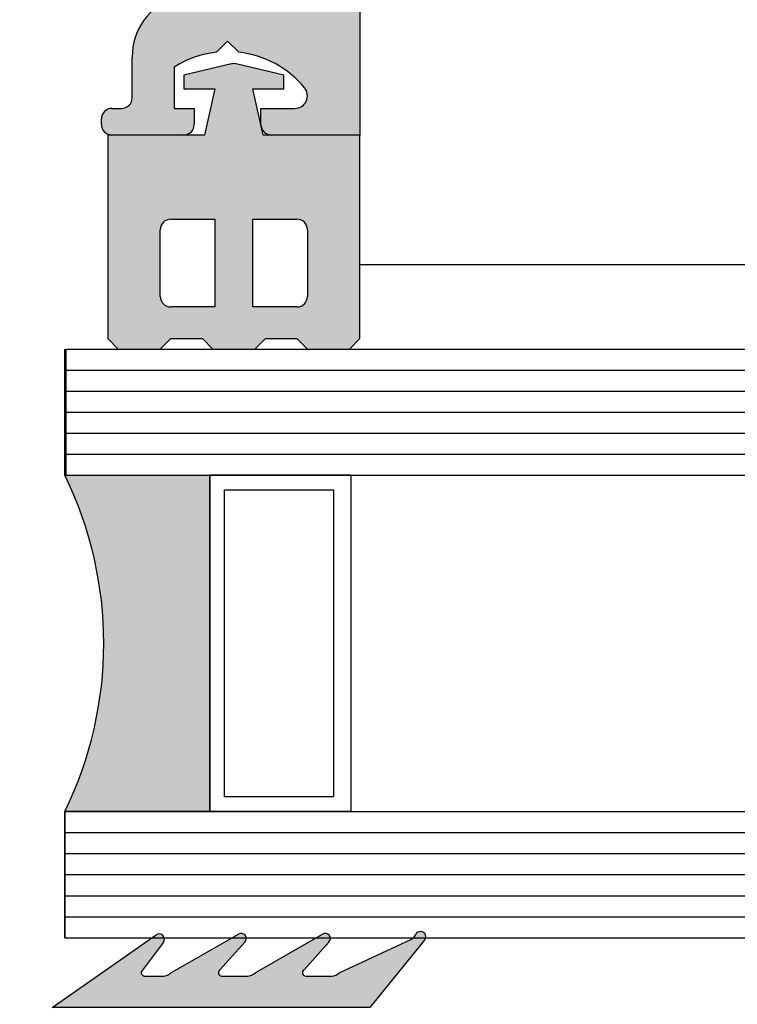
# Model space of a CAD drawing. Header units: millimetres. Extents: x 186 to 3172, y 505 to 3362.
# Tile 14 of 15: x 3041 to 3075, y 3074 to 3121. Entities that reach past the tile are written whole.
import ezdxf

# ---------------------------------------------------------------- set-up
doc = ezdxf.new("R2010")
doc.units = ezdxf.units.MM
doc.layers.add('Alu Section', color=7, linetype='Continuous')

# ---------------------------------------------------------------- blocks, each defined once
blk = doc.blocks.new('28mm GLASS')
blk.add_hatch(color=256).paths.add_polyline_path([(470.2149171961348, 1809.183811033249), (463.3202384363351, 1809.18381103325, -0.2317941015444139), (463.3202384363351, 1793.18381103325), (470.2149171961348, 1793.183811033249)])
for p, q in [((463.3202384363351, 1809.18381103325), (463.3202384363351, 1815.18381103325)), ((463.3646076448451, 1815.18381103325), (463.364728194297, 1809.183811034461)), ((463.3646076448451, 1815.18381103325), (494.6572737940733, 1815.18381103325)), ((463.3646076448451, 1814.18381103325), (494.6572737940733, 1814.183811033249)), ((463.3646076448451, 1813.18381103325), (494.6572737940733, 1813.18381103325)), ((463.3646076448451, 1812.18381103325), (494.6572737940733, 1812.18381103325)), ((463.3646076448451, 1811.18381103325), (494.6572737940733, 1811.18381103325)), ((463.3646076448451, 1810.18381103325), (494.6572737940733, 1810.183811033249)), ((463.3202384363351, 1809.18381103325), (494.6572737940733, 1809.18381103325)), ((470.2149171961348, 1809.199515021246), (470.2149171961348, 1793.18381103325)), ((463.3201178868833, 1793.183811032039), (463.3202384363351, 1787.18381103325)), ((463.3202384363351, 1793.18381103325), (494.6572737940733, 1793.18381103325)), ((463.3202384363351, 1787.18381103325), (463.3202384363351, 1793.18381103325)), ((470.2149171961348, 1793.18381103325), (463.3202384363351, 1793.18381103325)), ((463.3202384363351, 1792.18381103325), (494.6572737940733, 1792.18381103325)), ((463.3202384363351, 1791.18381103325), (494.6572737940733, 1791.18381103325)), ((463.3202384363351, 1790.18381103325), (494.6572737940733, 1790.18381103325)), ((463.3202384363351, 1789.18381103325), (494.6572737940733, 1789.18381103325)), ((463.3202384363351, 1788.18381103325), (494.6572737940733, 1788.18381103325)), ((463.3202384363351, 1787.18381103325), (494.6572737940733, 1787.18381103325))]:
    blk.add_line(p, q)
at = {"ltscale": 10}
blk.add_line((463.3202384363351, 1809.18381103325), (470.2149171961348, 1809.199515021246), dxfattribs=at)
for points in [[(476.9358426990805, 1809.199515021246), (476.9358426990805, 1793.180414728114), (470.2149171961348, 1793.180414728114), (470.2149171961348, 1809.199515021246)], [(476.1104671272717, 1808.492509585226), (476.1104671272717, 1793.88742016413), (470.9223797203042, 1793.88742016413), (470.9223797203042, 1808.492509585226)]]:
    blk.add_lwpolyline(points, close=True)
blk.add_arc((446.9907203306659, 1801.18381103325), 18.18387091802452, 333.8992879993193, 26.10071200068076)
blk = doc.blocks.new('A$C43E46AB9')
h = blk.add_hatch(color=9)
h.paths.add_polyline_path([(-5.150303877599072e-06, 10.17605416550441), (-5.150303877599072e-06, 0.499997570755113), (0.4999948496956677, -2.42924443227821e-06), (2.499994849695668, -2.42924443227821e-06), (2.999994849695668, 0.4999975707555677), (4.499994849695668, 0.4999975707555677), (4.999994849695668, -2.42924443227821e-06), (6.999994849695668, -2.42924443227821e-06), (7.499994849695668, 0.4999975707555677), (8.999994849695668, 0.4999975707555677), (9.499994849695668, -2.42924443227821e-06), (11.49999484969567, -2.42924443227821e-06), (11.99999484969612, 0.4999975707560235), (11.99999484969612, 10.17605416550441), (7.399994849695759, 10.17605416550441), (6.899994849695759, 12.37605416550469), (8.374994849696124, 12.37605416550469), (8.374994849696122, 13.03192501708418), (6.114302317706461, 13.56281262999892, 0.1158413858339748), (5.885687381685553, 13.56281262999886), (3.624994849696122, 13.03192501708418), (3.624994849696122, 12.37605416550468), (5.099994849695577, 12.37605416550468), (4.599994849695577, 10.17605416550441)])
h.paths.add_polyline_path([(5.099994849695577, 6.176054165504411), (5.099994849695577, 1.999997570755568), (2.999994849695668, 1.999997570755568, -0.4142135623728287), (2.499994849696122, 2.499997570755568), (2.499994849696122, 5.676054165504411, -0.4142135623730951), (2.999994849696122, 6.176054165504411)], flags=16)
h.paths.add_polyline_path([(6.899994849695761, 6.176054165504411), (8.999994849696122, 6.176054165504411, -0.4142135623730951), (9.499994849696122, 5.676054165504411), (9.499994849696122, 2.499997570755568, -0.4142135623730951), (8.999994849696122, 1.999997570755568), (6.899994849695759, 1.999997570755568)], flags=16)
for p, q in [((5.885687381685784, 13.56281262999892), (3.624994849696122, 13.03192501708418)), ((8.374994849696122, 13.03192501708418), (6.114302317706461, 13.56281262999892)), ((3.624994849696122, 13.03192501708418), (3.624994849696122, 12.37605416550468)), ((8.374994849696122, 12.37605416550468), (8.374994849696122, 13.03192501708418)), ((3.624994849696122, 12.37605416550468), (5.099994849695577, 12.37605416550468)), ((5.099994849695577, 12.37605416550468), (4.599994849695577, 10.17605416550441)), ((6.899994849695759, 12.37605416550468), (8.374994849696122, 12.37605416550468)), ((7.399994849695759, 10.17605416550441), (6.899994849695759, 12.37605416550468)), ((4.599994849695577, 10.17605416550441), (-5.150303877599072e-06, 10.17605416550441)), ((-5.150303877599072e-06, 10.17605416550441), (-5.150303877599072e-06, 0.4999975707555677)), ((11.99999484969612, 10.17605416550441), (7.399994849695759, 10.17605416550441)), ((11.99999484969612, 0.4999975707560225), (11.99999484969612, 10.17605416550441)), ((2.999994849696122, 6.176054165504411), (5.099994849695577, 6.176054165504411)), ((5.099994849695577, 6.176054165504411), (5.099994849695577, 1.999997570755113)), ((6.899994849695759, 1.999997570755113), (6.899994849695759, 6.176054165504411)), ((6.899994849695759, 6.176054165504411), (8.999994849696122, 6.176054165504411)), ((2.499994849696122, 2.499997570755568), (2.499994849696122, 5.676054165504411)), ((9.499994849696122, 5.676054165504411), (9.499994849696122, 2.499997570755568)), ((5.099994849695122, 1.999997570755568), (2.999994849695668, 1.999997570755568)), ((8.999994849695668, 1.999997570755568), (6.899994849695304, 1.999997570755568)), ((-5.150304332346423e-06, 0.4999975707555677), (0.4999948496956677, -2.42924443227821e-06)), ((2.499994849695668, -2.42924443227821e-06), (2.999994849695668, 0.4999975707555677)), ((2.999994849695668, 0.4999975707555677), (4.499994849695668, 0.4999975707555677)), ((4.499994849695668, 0.4999975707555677), (4.999994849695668, -2.42924443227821e-06)), ((6.999994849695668, -2.42924443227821e-06), (7.499994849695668, 0.4999975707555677)), ((7.499994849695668, 0.4999975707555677), (8.999994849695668, 0.4999975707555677)), ((8.999994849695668, 0.4999975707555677), (9.499994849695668, -2.42924443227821e-06)), ((11.49999484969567, -2.42924443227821e-06), (11.99999484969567, 0.4999975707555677)), ((0.4999948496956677, -2.42924443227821e-06), (2.499994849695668, -2.42924443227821e-06)), ((4.999994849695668, -2.42924443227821e-06), (6.999994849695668, -2.42924443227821e-06)), ((9.499994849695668, -2.42924443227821e-06), (11.49999484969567, -2.42924443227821e-06))]:
    blk.add_line(p, q)
for centre, radius, start, end in [((5.999994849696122, 13.0760541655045), 0.5000000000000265, 76.78445904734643, 103.2155409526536), ((2.999994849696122, 5.676054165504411), 0.4999999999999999, 90, 180), ((8.999994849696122, 5.676054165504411), 0.4999999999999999, 0, 90), ((2.999994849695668, 2.499997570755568), 0.4999999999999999, 180, 270), ((8.999994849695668, 2.499997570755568), 0.4999999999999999, 270, 0)]:
    blk.add_arc(centre, radius, start, end)
blk = doc.blocks.new('A$C594A43D2')
for p, q in [((4.353757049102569e-06, 0.0004047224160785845), (4.943971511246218, 3.462207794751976)), ((5.647395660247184, 1.647796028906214), (8.856631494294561, 3.500649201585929)), ((9.647395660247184, 1.647796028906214), (12.85663149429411, 3.500649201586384)), ((5.287024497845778, 3.106966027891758), (4.243729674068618, 1.722467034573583)), ((9.167417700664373, 3.116860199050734), (7.978506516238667, 1.796440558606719)), ((13.16741770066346, 3.116860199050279), (11.97863664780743, 1.796585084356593)), ((13.64739566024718, 1.647796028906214), (17.05491034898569, 3.236746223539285)), ((17.69246905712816, 3.187192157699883), (15.11612491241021, 8.590800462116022e-07)), ((4.383538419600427, 1.501349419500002), (5.293842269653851, 1.501349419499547)), ((8.053685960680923, 1.501349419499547), (9.293842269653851, 1.501349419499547)), ((12.07282138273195, 1.501349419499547), (13.29384226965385, 1.501349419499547)), ((15.11612491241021, 8.590800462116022e-07), (4.353757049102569e-06, 0.0004047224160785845))]:
    blk.add_line(p, q)
for centre, radius, start, end in [((5.087365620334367, 3.257419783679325), 0.2499999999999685, 322.9999999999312, 125.0000000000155), ((8.981631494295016, 3.284142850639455), 0.2499999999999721, 317.9999999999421, 119.9999999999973), ((12.98163149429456, 3.28414285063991), 0.2499999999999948, 317.9999999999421, 119.9999999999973), ((16.84360121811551, 3.689900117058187), 0.4999999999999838, 295.0000000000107, 334.7548161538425), ((17.52196946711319, 3.37003058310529), 0.2500000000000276, 312.9999999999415, 154.7548161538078), ((4.391824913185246, 1.661346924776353), 0.1602119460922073, 157.573662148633, 272.9647792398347), ((5.293842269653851, 2.001349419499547), 0.500000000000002, 270, 315), ((8.064404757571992, 1.661202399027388), 0.1602119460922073, 122.4221921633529, 272.9647792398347), ((9.293842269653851, 2.001349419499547), 0.4999999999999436, 270, 315), ((12.06453488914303, 1.661346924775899), 0.1602119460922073, 122.4221921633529, 272.9647792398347), ((13.29384226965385, 2.001349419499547), 0.500000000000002, 270, 315)]:
    blk.add_arc(centre, radius, start, end)
blk = doc.blocks.new('A$C4B5D1575')
blk.add_hatch(color=9).paths.add_polyline_path([(53.60538935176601, 13.49699163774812), (56.1817334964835, 16.68418293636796, 1.210456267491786), (55.78511115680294, 16.97364453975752, -0.1752241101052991), (55.54417478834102, 16.73373700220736), (52.13666009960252, 15.14478680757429, -0.198912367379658), (51.78310670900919, 14.99834019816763), (50.56208582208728, 14.99834019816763, -0.7710952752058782), (50.46790108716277, 15.29357586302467), (51.6566821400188, 16.61385097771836, 0.8284857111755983), (51.35909253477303, 17.00474042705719, 0.01387551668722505), (51.34686119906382, 16.99819441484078, 0.001113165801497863), (51.34589593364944, 16.99763998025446), (48.13666009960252, 15.14478680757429, -0.198912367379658), (47.78310670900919, 14.99834019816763), (46.56438799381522, 14.99834019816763, -0.7771760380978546), (46.46777095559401, 15.2934313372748), (47.65668214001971, 16.61385097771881, 0.7703466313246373), (47.39183899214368, 17.01830445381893, 0.05050493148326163), (47.3458959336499, 16.99763998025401), (44.13666009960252, 15.14478680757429, -0.198912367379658), (43.78310670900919, 14.99834019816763), (42.8893758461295, 14.99834019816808, -0.5508410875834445), (42.73299411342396, 15.21945781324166), (43.77628893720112, 16.60395680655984, 0.8540806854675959), (43.43323595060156, 16.95919857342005), (38.48926879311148, 13.49739550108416)])
blk.add_blockref('A$C594A43D2', (38.48926443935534, 13.49699077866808))
blk = doc.blocks.new('A$C6E9A2B4A')
at = {"layer": 'Alu Section'}
h = blk.add_hatch(color=256, dxfattribs=at)
edge = h.paths.add_edge_path(flags=17)
edge.add_line((20.5000081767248, 1.375739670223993), (20.5000081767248, -4.329775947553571e-06))
edge.add_line((20.5000081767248, -4.329776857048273e-06), (19.5000081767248, -4.329776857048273e-06))
edge.add_line((19.5000081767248, -4.329776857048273e-06), (19.5000081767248, 14.87573967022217))
edge.add_arc((25.00001183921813, 14.87573783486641), 5.500003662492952, 120.0000220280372, 179.9999808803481, ccw=False)
edge.add_arc((21.00000619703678, 21.80394432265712), 2.500001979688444, 300.0000261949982, 359.9999850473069)
edge.add_line((23.5000081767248, 21.803943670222), (23.5000081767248, 40.49999567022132))
edge.add_arc((21.00001004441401, 40.49999753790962), 2.4999981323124, 359.9999571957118, 450.0000428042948)
edge.add_line((21.0000081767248, 42.99999567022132), (3.100008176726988, 42.99999567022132))
edge.add_arc((3.10000742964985, 41.99999641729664), 0.9999992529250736, 89.9999571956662, 180.000042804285)
edge.add_line((2.100008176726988, 41.99999567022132), (2.100008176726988, 37.46999567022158))
edge.add_line((2.100008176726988, 37.46999567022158), (2.100008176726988, 34.36460167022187))
edge.add_arc((3.100008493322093, 34.36460216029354), 1.00000031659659, 180.0000280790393, 291.4258351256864)
edge.add_arc((6.300008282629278, 26.21001480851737), 7.759982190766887, 71.12345407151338, 111.4259005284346, ccw=False)
edge.add_arc((7.840009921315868, 30.71399549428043), 2.999998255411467, -3.483698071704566e-05, 71.12352493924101, ccw=False)
edge.add_line((10.84000817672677, 30.7139936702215), (10.84000817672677, 28.76999567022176))
edge.add_arc((11.3400078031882, 28.7699952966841), 0.4999996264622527, 179.9999571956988, 270.0000428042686)
edge.add_line((11.34000817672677, 28.26999567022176), (11.80000817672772, 28.26999567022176))
edge.add_arc((11.80000855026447, 27.76999604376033), 0.4999996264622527, -4.2804333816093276e-05, 90.00004280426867, ccw=False)
edge.add_line((12.3000081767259, 27.76999567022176), (12.3000081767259, 27.49999567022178))
edge.add_arc((11.80000855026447, 27.49999529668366), 0.4999996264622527, -90.00004280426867, 4.2804333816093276e-05, ccw=False)
edge.add_line((11.8000081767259, 26.99999567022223), (8.390008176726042, 26.99999567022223))
edge.add_arc((8.390007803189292, 27.49999529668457), 0.4999996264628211, 179.9999571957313, 270.0000428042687, ccw=False)
edge.add_line((7.890008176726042, 27.49999567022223), (7.890008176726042, 28.26999567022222))
edge.add_line((7.890008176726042, 28.26999567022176), (8.84000817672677, 28.26999567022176))
edge.add_line((8.84000817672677, 28.26999567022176), (8.84000817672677, 30.23566367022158))
edge.add_arc((6.300008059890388, 26.20999414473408), 4.760001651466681, 57.75008340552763, 83.62007210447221)
edge.add_line((6.82894317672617, 30.94051667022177), (6.300008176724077, 31.46999567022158))
edge.add_line((6.300008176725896, 31.46999567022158), (5.771074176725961, 30.94051667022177))
edge.add_arc((6.300008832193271, 26.20999515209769), 4.760000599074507, 96.37992372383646, 140.2917341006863)
edge.add_arc((3.098627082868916, 28.86861422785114), 0.5986185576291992, 140.2917676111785, 270.0000089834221)
edge.add_line((3.09862717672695, 28.26999567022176), (4.710008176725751, 28.26999567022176))
edge.add_line((4.710008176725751, 28.26999567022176), (4.710008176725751, 27.49999567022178))
edge.add_arc((4.21000855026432, 27.49999529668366), 0.4999996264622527, -90.00004280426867, 4.2804333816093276e-05, ccw=False)
edge.add_line((4.210008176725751, 26.99999567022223), (8.176726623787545e-06, 26.99999567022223))
edge.add_line((8.176726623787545e-06, 26.99999567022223), (8.176726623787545e-06, 125.4999956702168))
edge.add_arc((1.500007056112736, 125.4999967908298), 1.499998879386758, 89.9999571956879, 180.0000428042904, ccw=False)
edge.add_line((1.500008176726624, 126.9999956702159), (48.5000081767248, 126.9999956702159))
edge.add_arc((48.50000929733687, 125.4999967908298), 1.499998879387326, -4.2804290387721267e-05, 90.00004280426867, ccw=False)
edge.add_line((50.00000817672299, 125.4999956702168), (50.00000817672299, 26.99999567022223))
edge.add_line((50.00000817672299, 26.99999567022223), (45.79000817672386, 26.99999567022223))
edge.add_arc((45.79000780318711, 27.49999529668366), 0.4999996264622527, 179.9999571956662, 270.0000428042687, ccw=False)
edge.add_line((45.29000817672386, 27.49999567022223), (45.29000817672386, 28.26999567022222))
edge.add_line((45.29000817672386, 28.26999567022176), (46.90139017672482, 28.26999567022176))
edge.add_arc((46.90138977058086, 28.86861399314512), 0.5986183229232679, 270.0000388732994, 399.7082802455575)
edge.add_arc((43.70000802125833, 26.20999639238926), 4.75999942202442, 39.70825825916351, 83.62006863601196)
edge.add_line((44.22894317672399, 30.94051667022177), (43.70000817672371, 31.46999567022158))
edge.add_line((43.70000817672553, 31.46999567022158), (43.1710741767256, 30.94051667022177))
edge.add_arc((43.70000879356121, 26.20999196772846), 4.760003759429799, 96.37991900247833, 122.2499077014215)
edge.add_line((41.16000817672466, 30.23566367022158), (41.16000817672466, 28.26999567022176))
edge.add_line((41.16000817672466, 28.26999567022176), (42.11000817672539, 28.26999567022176))
edge.add_line((42.11000817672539, 28.26999567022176), (42.11000817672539, 27.49999567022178))
edge.add_arc((41.61000855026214, 27.49999529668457), 0.4999996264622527, -90.00004280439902, 4.280426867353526e-05, ccw=False)
edge.add_line((41.61000817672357, 26.99999567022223), (38.20000817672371, 26.99999567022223))
edge.add_arc((38.20000780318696, 27.49999529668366), 0.4999996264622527, 179.9999571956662, 270.0000428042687, ccw=False)
edge.add_line((37.70000817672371, 27.49999567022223), (37.70000817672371, 27.76999567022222))
edge.add_arc((38.20000780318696, 27.76999604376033), 0.4999996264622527, 89.99995719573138, 180.0000428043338, ccw=False)
edge.add_line((38.20000817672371, 28.26999567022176), (38.66000817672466, 28.26999567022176))
edge.add_arc((38.66000855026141, 28.7699952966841), 0.4999996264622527, 269.9999571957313, 360.0000428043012)
edge.add_line((39.16000817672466, 28.76999567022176), (39.16000817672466, 30.7139936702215))
edge.add_arc((42.16000643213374, 30.71399549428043), 2.999998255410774, 108.87647506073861, 180.0000348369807, ccw=False)
edge.add_arc((43.70000807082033, 26.21001480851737), 7.759982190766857, 68.57409947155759, 108.8765459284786, ccw=False)
edge.add_arc((46.90000786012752, 34.36460216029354), 1.000000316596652, 248.5741648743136, 359.9999719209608)
edge.add_line((47.90000817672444, 34.36460167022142), (47.90000817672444, 37.46999567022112))
edge.add_line((47.90000817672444, 37.46999567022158), (47.90000817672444, 41.99999567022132))
edge.add_arc((46.90000892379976, 41.99999641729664), 0.9999992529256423, 359.999957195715, 450.0000428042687)
edge.add_line((46.90000817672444, 42.99999567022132), (29.0000081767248, 42.99999567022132))
edge.add_arc((29.0000063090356, 40.49999753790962), 2.499998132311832, 89.99995719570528, 180.0000428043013)
edge.add_line((26.5000081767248, 40.49999567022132), (26.5000081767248, 21.803943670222))
edge.add_arc((29.00001015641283, 21.80394432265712), 2.500001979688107, 180.0000149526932, 239.9999738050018)
edge.add_arc((25.00000451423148, 14.87573783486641), 5.500003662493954, 1.9119651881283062e-05, 59.99997797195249, ccw=False)
edge.add_line((30.5000081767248, 14.87573967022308), (30.5000081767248, -4.329775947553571e-06))
edge.add_line((30.5000081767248, -4.329776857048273e-06), (29.5000081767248, -4.329776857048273e-06))
edge.add_line((29.5000081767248, -4.329776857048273e-06), (29.5000081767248, 1.375739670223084))
edge.add_line((29.5000081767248, 1.375739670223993), (27.35000817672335, 2.157557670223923))
edge.add_line((27.35000817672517, 2.157557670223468), (27.35000817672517, 2.580739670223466))
edge.add_line((27.35000817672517, 2.58073967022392), (26.7500081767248, 2.928954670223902))
edge.add_line((26.7500081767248, 2.928954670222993), (26.7500081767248, 3.818942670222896))
edge.add_line((26.7500081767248, 3.818942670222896), (27.35000817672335, 4.170739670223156))
edge.add_line((27.35000817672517, 4.170739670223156), (26.7500081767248, 4.518954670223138))
edge.add_line((26.7500081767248, 4.518954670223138), (26.7500081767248, 5.408942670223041))
edge.add_line((26.7500081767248, 5.408942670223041), (27.35000817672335, 5.760739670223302))
edge.add_line((27.35000817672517, 5.760739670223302), (26.7500081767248, 6.108954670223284))
edge.add_line((26.7500081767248, 6.108954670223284), (26.7500081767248, 6.998942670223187))
edge.add_line((26.7500081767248, 6.998942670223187), (27.35000817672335, 7.350739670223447))
edge.add_line((27.35000817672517, 7.350739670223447), (26.7500081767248, 7.698954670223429))
edge.add_line((26.7500081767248, 7.698954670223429), (26.7500081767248, 8.588942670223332))
edge.add_line((26.7500081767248, 8.588942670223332), (27.35000817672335, 8.940739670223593))
edge.add_line((27.35000817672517, 8.940739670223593), (26.7500081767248, 9.288954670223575))
edge.add_line((26.7500081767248, 9.288954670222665), (26.7500081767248, 10.17894267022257))
edge.add_line((26.7500081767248, 10.17894267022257), (27.35000817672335, 10.53073967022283))
edge.add_line((27.35000817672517, 10.53073967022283), (26.7500081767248, 10.87895467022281))
edge.add_line((26.7500081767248, 10.87895467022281), (26.7500081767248, 11.76894267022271))
edge.add_line((26.7500081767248, 11.76894267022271), (27.35000817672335, 12.12073967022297))
edge.add_line((27.35000817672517, 12.12073967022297), (26.7500081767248, 12.46895467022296))
edge.add_line((26.7500081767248, 12.46895467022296), (26.7500081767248, 13.35894267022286))
edge.add_line((26.7500081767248, 13.35894267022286), (27.35000817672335, 13.71073967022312))
edge.add_line((27.35000817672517, 13.71073967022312), (26.80711717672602, 14.02581167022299))
edge.add_arc((27.05809164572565, 14.45825965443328), 0.4999994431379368, 168.533190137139, 239.8709382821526, ccw=False)
edge.add_arc((25.00000858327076, 14.87573948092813), 1.599999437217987, 348.5332077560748, 570.5551132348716)
edge.add_arc((23.19161340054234, 13.80816946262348), 0.5000002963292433, -59.87095432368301, 30.55505857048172, ccw=False)
edge.add_line((23.44258817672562, 13.37572067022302), (22.65000817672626, 12.91573967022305))
edge.add_line((22.65000817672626, 12.91573967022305), (23.2500081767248, 12.56394267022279))
edge.add_line((23.2500081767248, 12.56394267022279), (23.2500081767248, 11.67395467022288))
edge.add_line((23.2500081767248, 11.67395467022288), (22.65000817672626, 11.3257396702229))
edge.add_line((22.65000817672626, 11.3257396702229), (23.2500081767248, 10.97394267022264))
edge.add_line((23.2500081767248, 10.97394267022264), (23.2500081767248, 10.08395467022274))
edge.add_line((23.2500081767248, 10.08395467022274), (22.65000817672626, 9.735739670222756))
edge.add_line((22.65000817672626, 9.735739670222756), (23.2500081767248, 9.383942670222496))
edge.add_line((23.2500081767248, 9.383942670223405), (23.2500081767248, 8.493954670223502))
edge.add_line((23.2500081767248, 8.493954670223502), (22.65000817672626, 8.14573967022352))
edge.add_line((22.65000817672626, 8.14573967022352), (23.2500081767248, 7.793942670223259))
edge.add_line((23.2500081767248, 7.793942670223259), (23.2500081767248, 6.903954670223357))
edge.add_line((23.2500081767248, 6.903954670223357), (22.65000817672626, 6.555739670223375))
edge.add_line((22.65000817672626, 6.555739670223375), (23.2500081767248, 6.203942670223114))
edge.add_line((23.2500081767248, 6.203942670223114), (23.2500081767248, 5.313954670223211))
edge.add_line((23.2500081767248, 5.313954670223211), (22.65000817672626, 4.965739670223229))
edge.add_line((22.65000817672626, 4.965739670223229), (23.2500081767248, 4.613942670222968))
edge.add_line((23.2500081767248, 4.613942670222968), (23.2500081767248, 3.723954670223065))
edge.add_line((23.2500081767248, 3.723954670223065), (22.65000817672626, 3.375739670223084))
edge.add_line((22.65000817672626, 3.375739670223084), (23.2500081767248, 3.023942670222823))
edge.add_line((23.2500081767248, 3.023942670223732), (23.2500081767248, 2.375739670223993))
edge.add_line((23.2500081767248, 2.375739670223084), (20.5000081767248, 1.375739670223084))
h.paths.add_polyline_path([(47.90000817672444, 122.9999956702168), (47.90000817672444, 44.99999567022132), (2.100008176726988, 44.99999567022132), (2.100008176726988, 122.9999956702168)], flags=0)
h.paths.add_polyline_path([(47.90000817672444, 122.9999956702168), (47.90000817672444, 44.99999567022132), (2.100008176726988, 44.99999567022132), (2.100008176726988, 122.9999956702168)], flags=0)
edge = h.paths.add_edge_path(flags=17)
edge.add_line((20.5000081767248, 1.375739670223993), (20.5000081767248, -4.329775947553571e-06))
edge.add_line((20.5000081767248, -4.329776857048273e-06), (19.5000081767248, -4.329776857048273e-06))
edge.add_line((19.5000081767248, -4.329776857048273e-06), (19.5000081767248, 14.87573967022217))
edge.add_arc((25.00001183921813, 14.87573783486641), 5.500003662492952, 120.0000220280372, 179.9999808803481, ccw=False)
edge.add_arc((21.00000619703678, 21.80394432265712), 2.500001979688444, 300.0000261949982, 359.9999850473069)
edge.add_line((23.5000081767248, 21.803943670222), (23.5000081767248, 40.49999567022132))
edge.add_arc((21.00001004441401, 40.49999753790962), 2.4999981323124, 359.9999571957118, 450.0000428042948)
edge.add_line((21.0000081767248, 42.99999567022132), (3.100008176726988, 42.99999567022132))
edge.add_arc((3.10000742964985, 41.99999641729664), 0.9999992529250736, 89.9999571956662, 180.000042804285)
edge.add_line((2.100008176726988, 41.99999567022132), (2.100008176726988, 37.46999567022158))
edge.add_line((2.100008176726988, 37.46999567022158), (2.100008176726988, 34.36460167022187))
edge.add_arc((3.100008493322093, 34.36460216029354), 1.00000031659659, 180.0000280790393, 291.4258351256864)
edge.add_arc((6.300008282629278, 26.21001480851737), 7.759982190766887, 71.12345407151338, 111.4259005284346, ccw=False)
edge.add_arc((7.840009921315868, 30.71399549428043), 2.999998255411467, -3.483698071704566e-05, 71.12352493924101, ccw=False)
edge.add_line((10.84000817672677, 30.7139936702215), (10.84000817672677, 28.76999567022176))
edge.add_arc((11.3400078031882, 28.7699952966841), 0.4999996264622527, 179.9999571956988, 270.0000428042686)
edge.add_line((11.34000817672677, 28.26999567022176), (11.80000817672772, 28.26999567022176))
edge.add_arc((11.80000855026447, 27.76999604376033), 0.4999996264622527, -4.2804333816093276e-05, 90.00004280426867, ccw=False)
edge.add_line((12.3000081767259, 27.76999567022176), (12.3000081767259, 27.49999567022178))
edge.add_arc((11.80000855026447, 27.49999529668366), 0.4999996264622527, -90.00004280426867, 4.2804333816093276e-05, ccw=False)
edge.add_line((11.8000081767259, 26.99999567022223), (8.390008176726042, 26.99999567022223))
edge.add_arc((8.390007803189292, 27.49999529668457), 0.4999996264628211, 179.9999571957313, 270.0000428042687, ccw=False)
edge.add_line((7.890008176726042, 27.49999567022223), (7.890008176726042, 28.26999567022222))
edge.add_line((7.890008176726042, 28.26999567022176), (8.84000817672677, 28.26999567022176))
edge.add_line((8.84000817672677, 28.26999567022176), (8.84000817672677, 30.23566367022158))
edge.add_arc((6.300008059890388, 26.20999414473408), 4.760001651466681, 57.75008340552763, 83.62007210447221)
edge.add_line((6.82894317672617, 30.94051667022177), (6.300008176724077, 31.46999567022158))
edge.add_line((6.300008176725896, 31.46999567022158), (5.771074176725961, 30.94051667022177))
edge.add_arc((6.300008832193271, 26.20999515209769), 4.760000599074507, 96.37992372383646, 140.2917341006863)
edge.add_arc((3.098627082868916, 28.86861422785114), 0.5986185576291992, 140.2917676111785, 270.0000089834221)
edge.add_line((3.09862717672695, 28.26999567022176), (4.710008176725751, 28.26999567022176))
edge.add_line((4.710008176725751, 28.26999567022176), (4.710008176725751, 27.49999567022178))
edge.add_arc((4.21000855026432, 27.49999529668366), 0.4999996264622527, -90.00004280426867, 4.2804333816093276e-05, ccw=False)
edge.add_line((4.210008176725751, 26.99999567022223), (8.176726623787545e-06, 26.99999567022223))
edge.add_line((8.176726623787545e-06, 26.99999567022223), (8.176726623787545e-06, 125.4999956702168))
edge.add_arc((1.500007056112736, 125.4999967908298), 1.499998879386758, 89.9999571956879, 180.0000428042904, ccw=False)
edge.add_line((1.500008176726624, 126.9999956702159), (48.5000081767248, 126.9999956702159))
edge.add_arc((48.50000929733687, 125.4999967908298), 1.499998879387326, -4.2804290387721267e-05, 90.00004280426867, ccw=False)
edge.add_line((50.00000817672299, 125.4999956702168), (50.00000817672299, 26.99999567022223))
edge.add_line((50.00000817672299, 26.99999567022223), (45.79000817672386, 26.99999567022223))
edge.add_arc((45.79000780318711, 27.49999529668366), 0.4999996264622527, 179.9999571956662, 270.0000428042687, ccw=False)
edge.add_line((45.29000817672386, 27.49999567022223), (45.29000817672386, 28.26999567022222))
edge.add_line((45.29000817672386, 28.26999567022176), (46.90139017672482, 28.26999567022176))
edge.add_arc((46.90138977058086, 28.86861399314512), 0.5986183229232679, 270.0000388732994, 399.7082802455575)
edge.add_arc((43.70000802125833, 26.20999639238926), 4.75999942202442, 39.70825825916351, 83.62006863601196)
edge.add_line((44.22894317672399, 30.94051667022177), (43.70000817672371, 31.46999567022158))
edge.add_line((43.70000817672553, 31.46999567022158), (43.1710741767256, 30.94051667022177))
edge.add_arc((43.70000879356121, 26.20999196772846), 4.760003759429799, 96.37991900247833, 122.2499077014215)
edge.add_line((41.16000817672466, 30.23566367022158), (41.16000817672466, 28.26999567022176))
edge.add_line((41.16000817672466, 28.26999567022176), (42.11000817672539, 28.26999567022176))
edge.add_line((42.11000817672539, 28.26999567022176), (42.11000817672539, 27.49999567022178))
edge.add_arc((41.61000855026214, 27.49999529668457), 0.4999996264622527, -90.00004280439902, 4.280426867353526e-05, ccw=False)
edge.add_line((41.61000817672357, 26.99999567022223), (38.20000817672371, 26.99999567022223))
edge.add_arc((38.20000780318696, 27.49999529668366), 0.4999996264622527, 179.9999571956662, 270.0000428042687, ccw=False)
edge.add_line((37.70000817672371, 27.49999567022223), (37.70000817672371, 27.76999567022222))
edge.add_arc((38.20000780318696, 27.76999604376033), 0.4999996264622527, 89.99995719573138, 180.0000428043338, ccw=False)
edge.add_line((38.20000817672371, 28.26999567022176), (38.66000817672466, 28.26999567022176))
edge.add_arc((38.66000855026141, 28.7699952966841), 0.4999996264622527, 269.9999571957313, 360.0000428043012)
edge.add_line((39.16000817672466, 28.76999567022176), (39.16000817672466, 30.7139936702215))
edge.add_arc((42.16000643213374, 30.71399549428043), 2.999998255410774, 108.87647506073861, 180.0000348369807, ccw=False)
edge.add_arc((43.70000807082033, 26.21001480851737), 7.759982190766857, 68.57409947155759, 108.8765459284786, ccw=False)
edge.add_arc((46.90000786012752, 34.36460216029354), 1.000000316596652, 248.5741648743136, 359.9999719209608)
edge.add_line((47.90000817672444, 34.36460167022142), (47.90000817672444, 37.46999567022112))
edge.add_line((47.90000817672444, 37.46999567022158), (47.90000817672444, 41.99999567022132))
edge.add_arc((46.90000892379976, 41.99999641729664), 0.9999992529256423, 359.999957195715, 450.0000428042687)
edge.add_line((46.90000817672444, 42.99999567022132), (29.0000081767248, 42.99999567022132))
edge.add_arc((29.0000063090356, 40.49999753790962), 2.499998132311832, 89.99995719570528, 180.0000428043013)
edge.add_line((26.5000081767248, 40.49999567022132), (26.5000081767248, 21.803943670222))
edge.add_arc((29.00001015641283, 21.80394432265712), 2.500001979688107, 180.0000149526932, 239.9999738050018)
edge.add_arc((25.00000451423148, 14.87573783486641), 5.500003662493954, 1.9119651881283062e-05, 59.99997797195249, ccw=False)
edge.add_line((30.5000081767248, 14.87573967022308), (30.5000081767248, -4.329775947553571e-06))
edge.add_line((30.5000081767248, -4.329776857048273e-06), (29.5000081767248, -4.329776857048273e-06))
edge.add_line((29.5000081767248, -4.329776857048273e-06), (29.5000081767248, 1.375739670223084))
edge.add_line((29.5000081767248, 1.375739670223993), (27.35000817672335, 2.157557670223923))
edge.add_line((27.35000817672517, 2.157557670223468), (27.35000817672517, 2.580739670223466))
edge.add_line((27.35000817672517, 2.58073967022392), (26.7500081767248, 2.928954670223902))
edge.add_line((26.7500081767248, 2.928954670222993), (26.7500081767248, 3.818942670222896))
edge.add_line((26.7500081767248, 3.818942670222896), (27.35000817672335, 4.170739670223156))
edge.add_line((27.35000817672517, 4.170739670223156), (26.7500081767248, 4.518954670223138))
edge.add_line((26.7500081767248, 4.518954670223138), (26.7500081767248, 5.408942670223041))
edge.add_line((26.7500081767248, 5.408942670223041), (27.35000817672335, 5.760739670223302))
edge.add_line((27.35000817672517, 5.760739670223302), (26.7500081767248, 6.108954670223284))
edge.add_line((26.7500081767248, 6.108954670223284), (26.7500081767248, 6.998942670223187))
edge.add_line((26.7500081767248, 6.998942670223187), (27.35000817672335, 7.350739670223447))
edge.add_line((27.35000817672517, 7.350739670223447), (26.7500081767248, 7.698954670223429))
edge.add_line((26.7500081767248, 7.698954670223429), (26.7500081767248, 8.588942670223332))
edge.add_line((26.7500081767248, 8.588942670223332), (27.35000817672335, 8.940739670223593))
edge.add_line((27.35000817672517, 8.940739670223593), (26.7500081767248, 9.288954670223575))
edge.add_line((26.7500081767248, 9.288954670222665), (26.7500081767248, 10.17894267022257))
edge.add_line((26.7500081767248, 10.17894267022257), (27.35000817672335, 10.53073967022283))
edge.add_line((27.35000817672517, 10.53073967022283), (26.7500081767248, 10.87895467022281))
edge.add_line((26.7500081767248, 10.87895467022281), (26.7500081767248, 11.76894267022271))
edge.add_line((26.7500081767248, 11.76894267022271), (27.35000817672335, 12.12073967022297))
edge.add_line((27.35000817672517, 12.12073967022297), (26.7500081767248, 12.46895467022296))
edge.add_line((26.7500081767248, 12.46895467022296), (26.7500081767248, 13.35894267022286))
edge.add_line((26.7500081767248, 13.35894267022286), (27.35000817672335, 13.71073967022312))
edge.add_line((27.35000817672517, 13.71073967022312), (26.80711717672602, 14.02581167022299))
edge.add_arc((27.05809164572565, 14.45825965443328), 0.4999994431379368, 168.533190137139, 239.8709382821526, ccw=False)
edge.add_arc((25.00000858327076, 14.87573948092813), 1.599999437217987, 348.5332077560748, 570.5551132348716)
edge.add_arc((23.19161340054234, 13.80816946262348), 0.5000002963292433, -59.87095432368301, 30.55505857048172, ccw=False)
edge.add_line((23.44258817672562, 13.37572067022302), (22.65000817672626, 12.91573967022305))
edge.add_line((22.65000817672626, 12.91573967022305), (23.2500081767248, 12.56394267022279))
edge.add_line((23.2500081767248, 12.56394267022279), (23.2500081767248, 11.67395467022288))
edge.add_line((23.2500081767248, 11.67395467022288), (22.65000817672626, 11.3257396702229))
edge.add_line((22.65000817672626, 11.3257396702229), (23.2500081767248, 10.97394267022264))
edge.add_line((23.2500081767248, 10.97394267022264), (23.2500081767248, 10.08395467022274))
edge.add_line((23.2500081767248, 10.08395467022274), (22.65000817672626, 9.735739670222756))
edge.add_line((22.65000817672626, 9.735739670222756), (23.2500081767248, 9.383942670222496))
edge.add_line((23.2500081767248, 9.383942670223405), (23.2500081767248, 8.493954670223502))
edge.add_line((23.2500081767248, 8.493954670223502), (22.65000817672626, 8.14573967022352))
edge.add_line((22.65000817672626, 8.14573967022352), (23.2500081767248, 7.793942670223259))
edge.add_line((23.2500081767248, 7.793942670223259), (23.2500081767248, 6.903954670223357))
edge.add_line((23.2500081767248, 6.903954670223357), (22.65000817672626, 6.555739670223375))
edge.add_line((22.65000817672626, 6.555739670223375), (23.2500081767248, 6.203942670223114))
edge.add_line((23.2500081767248, 6.203942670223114), (23.2500081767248, 5.313954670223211))
edge.add_line((23.2500081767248, 5.313954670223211), (22.65000817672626, 4.965739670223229))
edge.add_line((22.65000817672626, 4.965739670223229), (23.2500081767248, 4.613942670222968))
edge.add_line((23.2500081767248, 4.613942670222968), (23.2500081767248, 3.723954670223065))
edge.add_line((23.2500081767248, 3.723954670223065), (22.65000817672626, 3.375739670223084))
edge.add_line((22.65000817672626, 3.375739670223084), (23.2500081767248, 3.023942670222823))
edge.add_line((23.2500081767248, 3.023942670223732), (23.2500081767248, 2.375739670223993))
edge.add_line((23.2500081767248, 2.375739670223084), (20.5000081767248, 1.375739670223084))
h = blk.add_hatch(color=256, dxfattribs=at)
edge = h.paths.add_edge_path()
edge.add_line((8.176726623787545e-06, 26.99999567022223), (8.176726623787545e-06, 125.4999956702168))
edge.add_arc((1.500007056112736, 125.4999967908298), 1.499998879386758, 89.99995719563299, 180.0000428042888, ccw=False)
edge.add_line((1.500008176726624, 126.9999956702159), (48.50000817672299, 126.9999956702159))
edge.add_arc((48.50000929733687, 125.4999967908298), 1.499998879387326, -4.280428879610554e-05, 90.00004280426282, ccw=False)
edge.add_line((50.00000817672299, 125.4999956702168), (50.00000817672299, 26.99999567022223))
edge.add_line((50.00000817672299, 26.99999567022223), (45.79000817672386, 26.99999567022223))
edge.add_arc((45.79000780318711, 27.49999529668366), 0.4999996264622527, 179.9999571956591, 270.00004280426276, ccw=False)
edge.add_line((45.29000817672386, 27.49999567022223), (45.29000817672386, 28.26999567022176))
edge.add_line((45.29000817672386, 28.26999567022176), (46.90139017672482, 28.26999567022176))
edge.add_arc((46.90138977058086, 28.86861399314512), 0.5986183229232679, 270.0000388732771, 399.7082802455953)
edge.add_arc((43.70000802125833, 26.20999639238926), 4.75999942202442, 39.70825825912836, 83.62006863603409)
edge.add_line((44.22894317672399, 30.94051667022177), (43.70000817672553, 31.46999567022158))
edge.add_line((43.70000817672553, 31.46999567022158), (43.17107417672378, 30.94051667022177))
edge.add_arc((43.70000879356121, 26.20999196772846), 4.760003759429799, 96.37991900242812, 122.2499077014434)
edge.add_line((41.16000817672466, 30.23566367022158), (41.16000817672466, 28.26999567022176))
edge.add_line((41.16000817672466, 28.26999567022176), (42.11000817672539, 28.26999567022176))
edge.add_line((42.11000817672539, 28.26999567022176), (42.11000817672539, 27.49999567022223))
edge.add_arc((41.61000855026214, 27.49999529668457), 0.4999996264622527, -90.00004280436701, 4.280426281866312e-05, ccw=False)
edge.add_line((41.61000817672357, 26.99999567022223), (38.20000817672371, 26.99999567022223))
edge.add_arc((38.20000780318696, 27.49999529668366), 0.4999996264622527, 179.9999571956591, 270.00004280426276, ccw=False)
edge.add_line((37.70000817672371, 27.49999567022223), (37.70000817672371, 27.76999567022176))
edge.add_arc((38.20000780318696, 27.76999604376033), 0.4999996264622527, 89.99995719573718, 180.0000428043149, ccw=False)
edge.add_line((38.20000817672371, 28.26999567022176), (38.66000817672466, 28.26999567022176))
edge.add_arc((38.66000855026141, 28.7699952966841), 0.4999996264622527, 269.9999571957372, 360.0000428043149)
edge.add_line((39.16000817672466, 28.76999567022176), (39.16000817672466, 30.7139936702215))
edge.add_arc((42.16000643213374, 30.71399549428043), 2.999998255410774, 108.8764750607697, 180.0000348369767, ccw=False)
edge.add_arc((43.70000807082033, 26.21001480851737), 7.759982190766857, 68.57409947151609, 108.8765459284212, ccw=False)
edge.add_arc((46.90000786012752, 34.36460216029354), 1.000000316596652, 248.5741648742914, 359.9999719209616)
edge.add_line((47.90000817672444, 34.36460167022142), (47.90000817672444, 37.46999567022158))
edge.add_line((47.90000817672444, 37.46999567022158), (47.90000817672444, 41.99999567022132))
edge.add_arc((46.90000892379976, 41.99999641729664), 0.9999992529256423, 359.9999571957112, 450.0000428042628)
edge.add_line((46.90000817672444, 42.99999567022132), (29.0000081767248, 42.99999567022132))
edge.add_arc((29.0000063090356, 40.49999753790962), 2.499998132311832, 89.99995719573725, 180.0000428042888)
edge.add_line((26.5000081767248, 40.49999567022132), (26.5000081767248, 21.803943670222))
edge.add_arc((29.00001015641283, 21.80394432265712), 2.500001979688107, 180.0000149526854, 239.999973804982)
edge.add_arc((25.00000451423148, 14.87573783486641), 5.500003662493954, 1.9119652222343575e-05, 59.99997797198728, ccw=False)
edge.add_line((30.5000081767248, 14.87573967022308), (30.5000081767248, -4.329776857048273e-06))
edge.add_line((30.5000081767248, -4.329776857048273e-06), (29.5000081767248, -4.329776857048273e-06))
edge.add_line((29.5000081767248, -4.329776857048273e-06), (29.5000081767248, 1.375739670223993))
edge.add_line((29.5000081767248, 1.375739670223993), (27.35000817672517, 2.157557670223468))
edge.add_line((27.35000817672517, 2.157557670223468), (27.35000817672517, 2.58073967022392))
edge.add_line((27.35000817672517, 2.58073967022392), (26.7500081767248, 2.928954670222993))
edge.add_line((26.7500081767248, 2.928954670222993), (26.7500081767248, 3.818942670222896))
edge.add_line((26.7500081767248, 3.818942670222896), (27.35000817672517, 4.170739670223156))
edge.add_line((27.35000817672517, 4.170739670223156), (26.7500081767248, 4.518954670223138))
edge.add_line((26.7500081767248, 4.518954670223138), (26.7500081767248, 5.408942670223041))
edge.add_line((26.7500081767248, 5.408942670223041), (27.35000817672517, 5.760739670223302))
edge.add_line((27.35000817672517, 5.760739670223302), (26.7500081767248, 6.108954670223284))
edge.add_line((26.7500081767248, 6.108954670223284), (26.7500081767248, 6.998942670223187))
edge.add_line((26.7500081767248, 6.998942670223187), (27.35000817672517, 7.350739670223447))
edge.add_line((27.35000817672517, 7.350739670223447), (26.7500081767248, 7.698954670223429))
edge.add_line((26.7500081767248, 7.698954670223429), (26.7500081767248, 8.588942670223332))
edge.add_line((26.7500081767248, 8.588942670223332), (27.35000817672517, 8.940739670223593))
edge.add_line((27.35000817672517, 8.940739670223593), (26.7500081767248, 9.288954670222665))
edge.add_line((26.7500081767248, 9.288954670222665), (26.7500081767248, 10.17894267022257))
edge.add_line((26.7500081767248, 10.17894267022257), (27.35000817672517, 10.53073967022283))
edge.add_line((27.35000817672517, 10.53073967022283), (26.7500081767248, 10.87895467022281))
edge.add_line((26.7500081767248, 10.87895467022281), (26.7500081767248, 11.76894267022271))
edge.add_line((26.7500081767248, 11.76894267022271), (27.35000817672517, 12.12073967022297))
edge.add_line((27.35000817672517, 12.12073967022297), (26.7500081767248, 12.46895467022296))
edge.add_line((26.7500081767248, 12.46895467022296), (26.7500081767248, 13.35894267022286))
edge.add_line((26.7500081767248, 13.35894267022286), (27.35000817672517, 13.71073967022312))
edge.add_line((27.35000817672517, 13.71073967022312), (26.8071171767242, 14.02581167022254))
edge.add_arc((27.05809164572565, 14.45825965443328), 0.4999994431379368, 168.5331901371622, 239.87093828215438, ccw=False)
edge.add_arc((25.00000858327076, 14.87573948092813), 1.599999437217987, 348.5332077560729, 570.5551132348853)
edge.add_arc((23.19161340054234, 13.80816946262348), 0.5000002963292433, -59.8709543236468, 30.555058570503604, ccw=False)
edge.add_line((23.44258817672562, 13.37572067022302), (22.65000817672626, 12.91573967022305))
edge.add_line((22.65000817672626, 12.91573967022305), (23.2500081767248, 12.56394267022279))
edge.add_line((23.2500081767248, 12.56394267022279), (23.2500081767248, 11.67395467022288))
edge.add_line((23.2500081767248, 11.67395467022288), (22.65000817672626, 11.3257396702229))
edge.add_line((22.65000817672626, 11.3257396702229), (23.2500081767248, 10.97394267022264))
edge.add_line((23.2500081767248, 10.97394267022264), (23.2500081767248, 10.08395467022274))
edge.add_line((23.2500081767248, 10.08395467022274), (22.65000817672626, 9.735739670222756))
edge.add_line((22.65000817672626, 9.735739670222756), (23.2500081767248, 9.383942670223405))
edge.add_line((23.2500081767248, 9.383942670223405), (23.2500081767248, 8.493954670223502))
edge.add_line((23.2500081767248, 8.493954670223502), (22.65000817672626, 8.14573967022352))
edge.add_line((22.65000817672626, 8.14573967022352), (23.2500081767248, 7.793942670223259))
edge.add_line((23.2500081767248, 7.793942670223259), (23.2500081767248, 6.903954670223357))
edge.add_line((23.2500081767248, 6.903954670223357), (22.65000817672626, 6.555739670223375))
edge.add_line((22.65000817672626, 6.555739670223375), (23.2500081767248, 6.203942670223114))
edge.add_line((23.2500081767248, 6.203942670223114), (23.2500081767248, 5.313954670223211))
edge.add_line((23.2500081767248, 5.313954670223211), (22.65000817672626, 4.965739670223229))
edge.add_line((22.65000817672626, 4.965739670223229), (23.2500081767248, 4.613942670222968))
edge.add_line((23.2500081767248, 4.613942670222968), (23.2500081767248, 3.723954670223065))
edge.add_line((23.2500081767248, 3.723954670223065), (22.65000817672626, 3.375739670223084))
edge.add_line((22.65000817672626, 3.375739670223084), (23.2500081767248, 3.023942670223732))
edge.add_line((23.2500081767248, 3.023942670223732), (23.2500081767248, 2.375739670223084))
edge.add_line((23.2500081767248, 2.375739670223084), (20.5000081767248, 1.375739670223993))
edge.add_line((20.5000081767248, 1.375739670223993), (20.5000081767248, -4.329776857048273e-06))
edge.add_line((20.5000081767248, -4.329776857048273e-06), (19.5000081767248, -4.329776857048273e-06))
edge.add_line((19.5000081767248, -4.329776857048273e-06), (19.5000081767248, 14.87573967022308))
edge.add_arc((25.00001183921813, 14.87573783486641), 5.500003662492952, 120.0000220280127, 179.9999808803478, ccw=False)
edge.add_arc((21.00000619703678, 21.80394432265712), 2.500001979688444, 300.0000261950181, 359.9999850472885)
edge.add_line((23.5000081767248, 21.803943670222), (23.5000081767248, 40.49999567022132))
edge.add_arc((21.00001004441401, 40.49999753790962), 2.4999981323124, 359.9999571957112, 450.0000428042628)
edge.add_line((21.0000081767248, 42.99999567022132), (3.100008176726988, 42.99999567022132))
edge.add_arc((3.10000742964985, 41.99999641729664), 0.9999992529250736, 89.99995719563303, 180.0000428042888)
edge.add_line((2.100008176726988, 41.99999567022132), (2.100008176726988, 37.46999567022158))
edge.add_line((2.100008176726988, 37.46999567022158), (2.100008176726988, 34.36460167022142))
edge.add_arc((3.100008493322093, 34.36460216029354), 1.00000031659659, 180.0000280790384, 291.4258351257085)
edge.add_arc((6.300008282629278, 26.21001480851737), 7.759982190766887, 71.12345407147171, 111.4259005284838, ccw=False)
edge.add_arc((7.840009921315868, 30.71399549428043), 2.999998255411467, -3.483697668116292e-05, 71.12352493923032, ccw=False)
edge.add_line((10.84000817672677, 30.7139936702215), (10.84000817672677, 28.76999567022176))
edge.add_arc((11.3400078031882, 28.7699952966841), 0.4999996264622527, 179.9999571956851, 270.0000428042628)
edge.add_line((11.34000817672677, 28.26999567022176), (11.8000081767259, 28.26999567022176))
edge.add_arc((11.80000855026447, 27.76999604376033), 0.4999996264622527, -4.2804340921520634e-05, 90.00004280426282, ccw=False)
edge.add_line((12.3000081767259, 27.76999567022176), (12.3000081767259, 27.49999567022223))
edge.add_arc((11.80000855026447, 27.49999529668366), 0.4999996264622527, -90.00004280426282, 4.280431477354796e-05, ccw=False)
edge.add_line((11.8000081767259, 26.99999567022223), (8.390008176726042, 26.99999567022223))
edge.add_arc((8.390007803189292, 27.49999529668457), 0.4999996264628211, 179.9999571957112, 270.00004280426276, ccw=False)
edge.add_line((7.890008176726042, 27.49999567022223), (7.890008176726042, 28.26999567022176))
edge.add_line((7.890008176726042, 28.26999567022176), (8.84000817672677, 28.26999567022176))
edge.add_line((8.84000817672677, 28.26999567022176), (8.84000817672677, 30.23566367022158))
edge.add_arc((6.300008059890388, 26.20999414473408), 4.760001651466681, 57.75008340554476, 83.62007210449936)
edge.add_line((6.82894317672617, 30.94051667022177), (6.300008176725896, 31.46999567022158))
edge.add_line((6.300008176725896, 31.46999567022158), (5.771074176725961, 30.94051667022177))
edge.add_arc((6.300008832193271, 26.20999515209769), 4.760000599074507, 96.37992372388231, 140.2917341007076)
edge.add_arc((3.098627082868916, 28.86861422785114), 0.5986185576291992, 140.2917676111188, 270.0000089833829)
edge.add_line((3.09862717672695, 28.26999567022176), (4.710008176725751, 28.26999567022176))
edge.add_line((4.710008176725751, 28.26999567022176), (4.710008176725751, 27.49999567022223))
edge.add_arc((4.21000855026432, 27.49999529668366), 0.4999996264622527, -90.00004280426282, 4.280431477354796e-05, ccw=False)
edge.add_line((4.210008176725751, 26.99999567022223), (8.176726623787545e-06, 26.99999567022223))
h.paths.add_polyline_path([(2.100008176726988, 44.99999567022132), (2.100008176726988, 122.9999956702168), (47.90000817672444, 122.9999956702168), (47.90000817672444, 44.99999567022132)], flags=16)
for p, q in [((50.00000817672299, 125.4999956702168), (50.00000817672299, 26.99999567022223)), ((43.70000817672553, 31.46999567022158), (43.17107417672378, 30.94051667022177)), ((44.22894317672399, 30.94051667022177), (43.70000817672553, 31.46999567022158)), ((39.16000817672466, 28.76999567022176), (39.16000817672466, 30.7139936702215)), ((41.16000817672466, 30.23566367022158), (41.16000817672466, 28.26999567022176)), ((38.20000817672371, 28.26999567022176), (38.66000817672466, 28.26999567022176)), ((41.16000817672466, 28.26999567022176), (42.11000817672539, 28.26999567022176)), ((42.11000817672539, 28.26999567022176), (42.11000817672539, 27.49999567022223)), ((45.29000817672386, 27.49999567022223), (45.29000817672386, 28.26999567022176)), ((45.29000817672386, 28.26999567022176), (46.90139017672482, 28.26999567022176)), ((37.70000817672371, 27.49999567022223), (37.70000817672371, 27.76999567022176)), ((41.61000817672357, 26.99999567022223), (38.20000817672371, 26.99999567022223)), ((50.00000817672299, 26.99999567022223), (45.79000817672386, 26.99999567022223))]:
    blk.add_line(p, q, dxfattribs=at)
for centre, radius, start, end in [((42.16000643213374, 30.71399549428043), 2.999998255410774, 108.8764750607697, 180.0000348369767), ((43.70000879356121, 26.20999196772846), 4.760003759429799, 96.37991900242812, 122.2499077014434), ((43.70000802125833, 26.20999639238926), 4.75999942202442, 39.70825825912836, 83.62006863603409), ((46.90138977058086, 28.86861399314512), 0.5986183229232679, 270.0000388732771, 39.70828024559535), ((38.66000855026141, 28.7699952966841), 0.4999996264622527, 269.9999571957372, 4.280431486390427e-05), ((38.20000780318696, 27.76999604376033), 0.4999996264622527, 89.99995719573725, 180.0000428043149), ((38.20000780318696, 27.49999529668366), 0.4999996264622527, 179.9999571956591, 270.0000428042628), ((41.61000855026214, 27.49999529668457), 0.4999996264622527, 269.999957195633, 4.280426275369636e-05), ((45.79000780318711, 27.49999529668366), 0.4999996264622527, 179.9999571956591, 270.0000428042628)]:
    blk.add_arc(centre, radius, start, end, dxfattribs=at)
blk.add_point((50.00000817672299, 26.99999567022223), dxfattribs=at)
blk.add_point((50.00000817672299, 26.99999567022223), dxfattribs=at)
blk.add_point((50.00000817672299, 26.99999567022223), dxfattribs=at)
blk = doc.blocks.new('HR5002')
blk.add_blockref('A$C6E9A2B4A', (8434.40795214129, 915.0583824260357))

msp = doc.modelspace()

# ---------------------------------------------------------------- hatches: boundary and pattern name
msp.add_hatch(color=256).paths.add_polyline_path([(3043.039480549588, 3083.509559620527), (3049.934159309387, 3083.509559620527), (3049.934159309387, 3099.509559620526), (3043.039480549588, 3099.509559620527, -0.2317941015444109)])

# ---------------------------------------------------------------- linework, layer by layer
for p, q in [((3107.083418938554, 3109.509559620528), (3057.083418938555, 3109.509559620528)), ((3043.039480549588, 3099.509559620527), (3043.039480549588, 3105.509559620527)), ((3043.083849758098, 3105.509559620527), (3043.083970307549, 3099.509559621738)), ((3043.083849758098, 3105.509559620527), (3107.083418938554, 3105.509559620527)), ((3043.083849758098, 3104.509559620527), (3107.083418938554, 3104.509559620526)), ((3043.083849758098, 3103.509559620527), (3107.083418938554, 3103.509559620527)), ((3043.083849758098, 3102.509559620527), (3107.083418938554, 3102.509559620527)), ((3043.083849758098, 3101.509559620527), (3107.083418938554, 3101.509559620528)), ((3043.083849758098, 3100.509559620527), (3107.083418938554, 3100.509559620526)), ((3043.039480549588, 3099.509559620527), (3107.083418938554, 3099.509559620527)), ((3049.934159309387, 3099.525263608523), (3049.934159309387, 3083.509559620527)), ((3043.039360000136, 3083.509559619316), (3043.039480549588, 3077.509559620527)), ((3043.039480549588, 3083.509559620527), (3107.083418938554, 3083.509559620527)), ((3043.039480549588, 3077.509559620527), (3043.039480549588, 3083.509559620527)), ((3049.934159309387, 3083.509559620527), (3043.039480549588, 3083.509559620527)), ((3043.039480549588, 3082.509559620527), (3107.083418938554, 3082.509559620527)), ((3043.039480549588, 3081.509559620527), (3107.083418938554, 3081.509559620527)), ((3043.039480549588, 3080.509559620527), (3107.083418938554, 3080.509559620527)), ((3043.039480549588, 3079.509559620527), (3107.083418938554, 3079.509559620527)), ((3043.039480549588, 3078.509559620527), (3107.083418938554, 3078.509559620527)), ((3043.039480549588, 3077.509559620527), (3107.083418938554, 3077.509559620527))]:
    msp.add_line(p, q)
at = {"ltscale": 10}
msp.add_line((3043.039480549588, 3099.509559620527), (3049.934159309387, 3099.525263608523), dxfattribs=at)
for points in [[(3056.655084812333, 3099.525263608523), (3056.655084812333, 3083.506163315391), (3049.934159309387, 3083.506163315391), (3049.934159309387, 3099.525263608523)], [(3055.829709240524, 3098.818258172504), (3055.829709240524, 3084.213168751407), (3050.641621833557, 3084.213168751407), (3050.641621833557, 3098.818258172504)]]:
    msp.add_lwpolyline(points, close=True)
msp.add_arc((3026.709962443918, 3091.509559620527), 18.18387091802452, 333.8992879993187, 26.10071200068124)

# ---------------------------------------------------------------- block references
for name, p in [('HR5002', (-5427.324541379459, 2173.627238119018)), ('A$C43E46AB9', (3045.083424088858, 3105.509562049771)), ('A$C4B5D1575', (3003.953121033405, 3060.688057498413))]:
    msp.add_blockref(name, p)
at = {"extrusion": (0, 0, -1), "xscale": -1, "zscale": -1}
msp.add_blockref('28mm GLASS', (-2579.719242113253, 1290.325748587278), dxfattribs=at)

doc.saveas('drawing.dxf')
